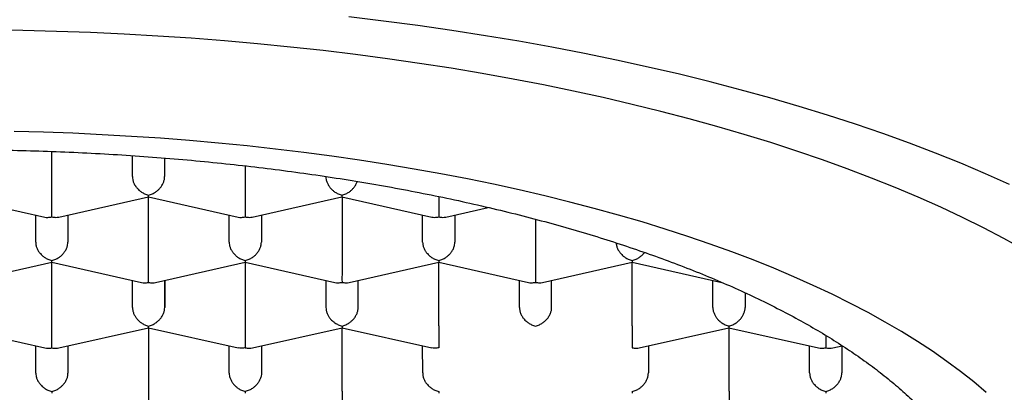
# Model space of a CAD drawing. Header units: millimetres. Extents: x 8 to 572, y 12 to 522.
# Tile 32 of 42: x 304.09 to 311.72, y 450.17 to 453.06. Entities that reach past the tile are written whole.
import ezdxf

# ---------------------------------------------------------------- set-up
doc = ezdxf.new("R2010")
doc.units = ezdxf.units.MM

msp = doc.modelspace()

# ---------------------------------------------------------------- linework, layer by layer
at = {"color": 7, "linetype": 'Continuous', "lineweight": 30}
for p, q in [((304.339, 451.7001), (304.339, 452.0365)), ((304.9639, 451.8411), (304.9639, 452.0038)), ((305.2139, 451.9853), (305.2139, 451.8411)), ((305.2139, 451.9853), (305.2139, 451.8411)), ((305.839, 451.9243), (305.839, 451.7002)), ((303.5892, 451.6846), (304.2843, 451.5279)), ((304.3938, 451.5279), (305.0892, 451.6848)), ((305.0892, 451.6847), (305.7843, 451.528)), ((305.0892, 451.1925), (305.0892, 451.6847)), ((305.8938, 451.528), (306.5887, 451.6848)), ((306.5887, 451.6849), (307.2843, 451.5281)), ((306.5892, 451.6848), (306.5892, 451.1926)), ((304.2142, 451.3335), (304.2141, 451.5437)), ((304.4641, 451.5437), (304.4642, 451.3335)), ((304.4642, 451.5438), (304.4642, 451.3335)), ((305.7142, 451.3336), (305.7141, 451.5438)), ((305.9641, 451.5438), (305.9642, 451.3336)), ((305.9642, 451.5439), (305.9642, 451.3336)), ((307.2142, 451.3337), (307.2141, 451.5439)), ((307.3938, 451.5281), (307.7233, 451.6024)), ((307.4641, 451.5439), (307.4642, 451.3337)), ((307.4642, 451.544), (307.4642, 451.3337)), ((308.0892, 451.5109), (308.0892, 451.1927)), ((303.644, 451.0202), (304.3394, 451.1772)), ((304.3394, 451.1771), (305.0345, 451.0203)), ((304.3395, 450.6849), (304.3395, 451.1771)), ((305.144, 451.0204), (305.839, 451.1772)), ((305.8389, 451.1773), (306.5345, 451.0204)), ((305.8395, 451.1772), (305.8395, 450.685)), ((306.644, 451.0205), (307.339, 451.1773)), ((307.3389, 451.1774), (308.0345, 451.0205)), ((307.3395, 450.6851), (307.3395, 451.1773)), ((308.144, 451.0206), (308.839, 451.1774)), ((308.8389, 451.1775), (309.5345, 451.0206)), ((308.8395, 450.6852), (308.8395, 451.1774)), ((304.9644, 450.8259), (304.9643, 451.0362)), ((305.2143, 451.0362), (305.2144, 450.826)), ((305.2144, 450.826), (305.2144, 451.0362)), ((306.4643, 451.0363), (306.4644, 450.826)), ((306.7144, 450.8261), (306.7143, 451.0363)), ((306.7144, 450.8261), (306.7144, 451.0363)), ((307.9644, 450.8261), (307.9643, 451.0364)), ((308.2144, 450.8262), (308.2143, 451.0364)), ((308.2144, 450.8262), (308.2144, 451.0364)), ((309.4644, 450.8262), (309.4643, 451.0365)), ((309.7143, 450.9406), (309.7144, 450.8263)), ((309.7144, 450.9406), (309.7144, 450.8263)), ((303.5896, 450.6695), (304.2847, 450.5127)), ((304.3943, 450.5127), (305.0897, 450.6697)), ((305.0896, 450.6696), (305.7843, 450.5129)), ((305.0897, 450.6695), (305.0897, 450.1774)), ((305.8943, 450.5128), (306.5892, 450.6697)), ((306.5892, 450.6698), (307.2843, 450.513)), ((306.5897, 450.1775), (306.5897, 450.6697)), ((308.8943, 450.513), (309.5892, 450.6699)), ((309.5892, 450.67), (310.2847, 450.5131)), ((309.5897, 450.1777), (309.5897, 450.6699)), ((304.2146, 450.3183), (304.2145, 450.5285)), ((304.4645, 450.5286), (304.4646, 450.3183)), ((304.4646, 450.5286), (304.4646, 450.3183)), ((305.7146, 450.3184), (305.7145, 450.5286)), ((305.9645, 450.5287), (305.9646, 450.3184)), ((305.9646, 450.5287), (305.9646, 450.3184)), ((307.2146, 450.3185), (307.2145, 450.5288)), ((308.9645, 450.5289), (308.9646, 450.3186)), ((308.9646, 450.5289), (308.9646, 450.3186)), ((310.2146, 450.3187), (310.2145, 450.529)), ((310.3945, 450.5132), (310.4676, 450.5297)), ((310.4645, 450.529), (310.4646, 450.3187)), ((310.4646, 450.529), (310.4646, 450.3187))]:
    msp.add_line(p, q, dxfattribs=at)
at = {"color": 7, "linetype": 'Continuous', "lineweight": 30, "flags": 128}
for points in [[(311.7632, 451.7814), (311.5776, 451.864), (311.3865, 451.9448), (311.1901, 452.0235), (310.9885, 452.1002), (310.7818, 452.1749), (310.5702, 452.2474), (310.3537, 452.3177), (310.1327, 452.3857), (309.9072, 452.4515), (309.6773, 452.5149), (309.4433, 452.576), (309.2053, 452.6347), (308.9634, 452.6909), (308.7178, 452.7446), (308.4687, 452.7958), (308.2163, 452.8444), (307.9607, 452.8904), (307.7021, 452.9338), (307.4407, 452.9745), (307.1767, 453.0126), (306.9102, 453.0479), (306.6414, 453.0805)], [(311.8715, 451.2777), (311.7196, 451.3616), (311.5621, 451.444), (311.3992, 451.5247), (311.231, 451.6037), (311.0574, 451.681), (310.8788, 451.7565), (310.6952, 451.8301), (310.5067, 451.9018), (310.3135, 451.9716), (310.1156, 452.0393), (309.9133, 452.1051), (309.7067, 452.1687), (309.4958, 452.2302), (309.2809, 452.2895), (309.0622, 452.3466), (308.8396, 452.4014), (308.6135, 452.454), (308.3839, 452.5042), (308.1511, 452.5521), (307.9151, 452.5975), (307.6761, 452.6405), (307.4344, 452.6811), (307.19, 452.7192), (306.9431, 452.7547), (306.694, 452.7878), (306.4427, 452.8182), (306.1894, 452.8461), (305.9344, 452.8714), (305.6778, 452.8941), (305.4198, 452.9141), (305.1604, 452.9315), (304.9001, 452.9462), (304.6388, 452.9583), (304.3768, 452.9677), (304.1142, 452.9744), (303.8513, 452.9784)], [(311.5829, 450.1679), (311.487, 450.2492), (311.3856, 450.3294), (311.2789, 450.4086), (311.167, 450.4867), (311.0498, 450.5636), (310.9275, 450.6393), (310.8003, 450.7137), (310.668, 450.7868), (310.5309, 450.8585), (310.3891, 450.9288), (310.2426, 450.9976), (310.0915, 451.0649), (309.936, 451.1306), (309.7761, 451.1947), (309.612, 451.2571), (309.4438, 451.3179), (309.2715, 451.3769), (309.0954, 451.4341), (308.9155, 451.4895), (308.7319, 451.543), (308.5448, 451.5947), (308.3543, 451.6444), (308.1606, 451.6922), (307.9637, 451.7379), (307.7638, 451.7816), (307.5611, 451.8233), (307.3556, 451.8629), (307.1476, 451.9003), (306.9371, 451.9356), (306.7243, 451.9688), (306.5094, 451.9997), (306.2925, 452.0285), (306.0737, 452.055), (305.8532, 452.0793), (305.6312, 452.1013), (305.4077, 452.1211), (305.1831, 452.1385), (304.9573, 452.1536), (304.7306, 452.1665), (304.5031, 452.177), (304.275, 452.1852), (304.0464, 452.191)]]:
    msp.add_lwpolyline(points, dxfattribs=at)
at = {"color": 7, "linetype": 'Continuous', "lineweight": 30}
for major_axis, ratio, start_param, end_param in [((0, 0.1281), 0.000177, 1.717844, 2.685863), ((0.1061, -0.0848), 0.779881, 5.269697, 5.725466)]:
    msp.add_ellipse((310.3395, 450.6289), major_axis=major_axis, ratio=ratio, start_param=start_param, end_param=end_param, dxfattribs=at)
for points, knots in [([(295.565, 448.9143), (295.5658, 448.9481), (295.5674, 449.0158), (295.5805, 449.1173), (295.6013, 449.2185), (295.6307, 449.3194), (295.6684, 449.4199), (295.7144, 449.5198), (295.7687, 449.6191), (295.8312, 449.7178), (295.9018, 449.8155), (295.9811, 449.9132), (296.0695, 450.0106), (296.167, 450.1078), (296.2727, 450.2037), (296.3865, 450.2981), (296.5082, 450.391), (296.6378, 450.4822), (296.775, 450.5716), (296.9198, 450.6593), (297.0719, 450.745), (297.2327, 450.8295), (297.4024, 450.9126), (297.581, 450.9942), (297.7666, 451.0733), (297.959, 451.15), (298.1561, 451.2232), (298.3574, 451.2932), (298.5627, 451.3598), (298.7736, 451.4238), (298.9897, 451.485), (299.213, 451.5439), (299.4435, 451.6003), (299.6811, 451.6542), (299.9233, 451.7048), (300.1698, 451.7522), (300.4178, 451.7958), (300.667, 451.8358), (300.9172, 451.8721), (301.1704, 451.9052), (301.4262, 451.9349), (301.6868, 451.9616), (301.9521, 451.985), (302.2219, 452.0051), (302.4934, 452.0216), (302.7661, 452.0344), (303.0371, 452.0435), (303.3062, 452.0489), (303.573, 452.0509), (303.84, 452.0494), (304.1066, 452.0444), (304.3751, 452.0359), (304.6453, 452.0237), (304.917, 452.0078), (305.1871, 451.9882), (305.4554, 451.9651), (305.7188, 451.9387), (305.9773, 451.9091), (306.2308, 451.8764), (306.4814, 451.8405), (306.7288, 451.8013), (306.975, 451.7586), (307.2196, 451.7121), (307.4624, 451.662), (307.7008, 451.6086), (307.9343, 451.5521), (308.1605, 451.493), (308.3793, 451.4316), (308.5908, 451.368), (308.7968, 451.3016), (308.9971, 451.2327), (309.1932, 451.1605), (309.3847, 451.085), (309.5713, 451.0062), (309.751, 450.925), (309.9235, 450.8414), (310.0869, 450.7565), (310.2413, 450.6702), (310.387, 450.5828), (310.5252, 450.4936), (310.6558, 450.4026), (310.7797, 450.3091), (310.8964, 450.2131), (311.0058, 450.1147), (311.1066, 450.0148), (311.1986, 449.9137), (311.2829, 449.8098), (311.359, 449.7032), (311.4263, 449.5939), (311.4835, 449.4838), (311.531, 449.3721), (311.5683, 449.2591), (311.595, 449.1448), (311.6118, 449.0302), (311.614, 448.9536), (311.615, 448.9154)], [0, 0, 0, 0, 0.010304, 0.020615, 0.030929, 0.041241, 0.051545, 0.061848, 0.07216, 0.082474, 0.092786, 0.103089, 0.113676, 0.124271, 0.134869, 0.145465, 0.156051, 0.16663, 0.177218, 0.187809, 0.198397, 0.208976, 0.219862, 0.230758, 0.241657, 0.252553, 0.263439, 0.274018, 0.284606, 0.295197, 0.305785, 0.316364, 0.32725, 0.338146, 0.349045, 0.359941, 0.370827, 0.381406, 0.391994, 0.402585, 0.413172, 0.423752, 0.434638, 0.445534, 0.456433, 0.467328, 0.478215, 0.488794, 0.499382, 0.509973, 0.52056, 0.531139, 0.542026, 0.552922, 0.563821, 0.574716, 0.585603, 0.596182, 0.60677, 0.61736, 0.627948, 0.638527, 0.649414, 0.660309, 0.671208, 0.682104, 0.692991, 0.70357, 0.714157, 0.724748, 0.735336, 0.745915, 0.756802, 0.767697, 0.778596, 0.789492, 0.800378, 0.810958, 0.821545, 0.832136, 0.842724, 0.853303, 0.864189, 0.875085, 0.885984, 0.89688, 0.907766, 0.91917, 0.930581, 0.941993, 0.953397, 0.965044, 0.976698, 0.988353, 1, 1, 1, 1]), ([(304.9639, 451.8411), (304.9644, 451.8338), (304.9653, 451.8188), (304.9724, 451.7956), (304.9813, 451.7779), (304.9893, 451.7658), (304.9947, 451.7585), (305.0029, 451.7485), (305.0156, 451.7356), (305.035, 451.7204), (305.06, 451.7061), (305.0788, 451.7007), (305.089, 451.6978)], [0, 0, 0, 0, 0.1112981, 0.2271171, 0.3486611, 0.390702, 0.4335313, 0.4771817, 0.573703, 0.6929329, 0.8350093, 1, 1, 1, 1]), ([(305.089, 451.6978), (305.0991, 451.7007), (305.1179, 451.7061), (305.1396, 451.7185), (305.154, 451.729), (305.163, 451.7367), (305.1707, 451.7441), (305.1813, 451.7557), (305.1939, 451.7725), (305.2054, 451.7956), (305.2126, 451.8188), (305.2135, 451.8338), (305.2139, 451.8411)], [0, 0, 0, 0, 0.16497, 0.307043, 0.369569, 0.426389, 0.477525, 0.523007, 0.65131, 0.772854, 0.888682, 1, 1, 1, 1]), ([(306.4639, 451.8412), (306.4644, 451.8339), (306.4653, 451.8189), (306.4724, 451.7957), (306.4813, 451.778), (306.4893, 451.7659), (306.4947, 451.7586), (306.5029, 451.7487), (306.5156, 451.7357), (306.535, 451.7205), (306.56, 451.7062), (306.5788, 451.7008), (306.589, 451.6979)], [0, 0, 0, 0, 0.111298, 0.227117, 0.348661, 0.390702, 0.433531, 0.477182, 0.573703, 0.692933, 0.835009, 1, 1, 1, 1]), ([(306.589, 451.6979), (306.5991, 451.7008), (306.6179, 451.7062), (306.6396, 451.7186), (306.654, 451.7292), (306.663, 451.7368), (306.6706, 451.7442), (306.6813, 451.7558), (306.6936, 451.7727), (306.7036, 451.7908), (306.7065, 451.8015), (306.7073, 451.8041)], [0, 0, 0, 0, 0.203042, 0.3779027, 0.4548584, 0.5247913, 0.5877281, 0.6437063, 0.8016191, 0.9512131, 1, 1, 1, 1]), ([(304.339, 451.5286), (304.3391, 451.5338), (304.3392, 451.5435), (304.3393, 451.5608), (304.3392, 451.5745), (304.3391, 451.5842), (304.339, 451.5933), (304.339, 451.6073), (304.3391, 451.627), (304.3391, 451.6526), (304.339, 451.6775), (304.339, 451.6926), (304.339, 451.7001)], [0, 0, 0, 0, 0.1649701, 0.3070432, 0.3695691, 0.4263891, 0.4775248, 0.5230066, 0.6513096, 0.7728537, 0.8886823, 1, 1, 1, 1]), ([(305.0892, 451.6848), (305.0892, 451.6848), (305.0893, 451.684), (305.0891, 451.687), (305.089, 451.6941), (305.089, 451.6978)], [0, 0, 0, 0, 0.004211, 0.464951, 1, 1, 1, 1]), ([(305.839, 451.7002), (305.839, 451.6927), (305.839, 451.6776), (305.8389, 451.6527), (305.839, 451.6331), (305.839, 451.6191), (305.839, 451.6106), (305.839, 451.5988), (305.8389, 451.583), (305.8387, 451.5635), (305.8389, 451.5436), (305.839, 451.5339), (305.839, 451.5287)], [0, 0, 0, 0, 0.111298, 0.227117, 0.348661, 0.390702, 0.433531, 0.477182, 0.573703, 0.692933, 0.835009, 1, 1, 1, 1]), ([(306.589, 451.6979), (306.5889, 451.6941), (306.5888, 451.687), (306.5887, 451.6845), (306.5887, 451.6849), (306.5887, 451.6849)], [0, 0, 0, 0, 0.536916, 0.99931, 1, 1, 1, 1]), ([(307.339, 451.6868), (307.339, 451.6838), (307.339, 451.673), (307.3389, 451.6528), (307.339, 451.6332), (307.339, 451.6192), (307.339, 451.6107), (307.339, 451.5989), (307.3389, 451.5831), (307.3387, 451.5636), (307.3389, 451.5437), (307.339, 451.534), (307.339, 451.5288)], [0, 0, 0, 0, 0.047962, 0.1720351, 0.3022414, 0.3472785, 0.3931602, 0.4399214, 0.5433214, 0.6710485, 0.8232505, 1, 1, 1, 1]), ([(304.2843, 451.5279), (304.2843, 451.5279), (304.292, 451.5253), (304.3104, 451.5242), (304.329, 451.5271), (304.339, 451.5286)], [0, 0, 0, 0, 0.00057, 0.462995, 1, 1, 1, 1]), ([(304.339, 451.5286), (304.3491, 451.527), (304.3678, 451.5241), (304.3859, 451.5257), (304.3938, 451.5279), (304.3938, 451.5279)], [0, 0, 0, 0, 0.536824, 0.999139, 1, 1, 1, 1]), ([(305.7843, 451.528), (305.7843, 451.528), (305.792, 451.5254), (305.8104, 451.5243), (305.829, 451.5272), (305.839, 451.5287)], [0, 0, 0, 0, 0.00057, 0.462995, 1, 1, 1, 1]), ([(305.839, 451.5287), (305.8491, 451.5271), (305.8678, 451.5242), (305.8859, 451.5258), (305.8938, 451.528), (305.8938, 451.528)], [0, 0, 0, 0, 0.536824, 0.999139, 1, 1, 1, 1]), ([(307.2843, 451.5281), (307.2843, 451.5281), (307.292, 451.5255), (307.3104, 451.5244), (307.329, 451.5273), (307.339, 451.5288)], [0, 0, 0, 0, 0.00057, 0.462995, 1, 1, 1, 1]), ([(307.339, 451.5288), (307.3491, 451.5272), (307.3678, 451.5243), (307.3859, 451.5259), (307.3938, 451.5281), (307.3938, 451.5281)], [0, 0, 0, 0, 0.536824, 0.999139, 1, 1, 1, 1]), ([(304.2142, 451.3335), (304.2146, 451.3261), (304.2155, 451.3112), (304.2227, 451.2879), (304.2315, 451.2703), (304.2395, 451.2581), (304.2449, 451.2508), (304.2531, 451.2409), (304.2658, 451.2279), (304.2852, 451.2128), (304.3102, 451.1985), (304.3291, 451.1931), (304.3392, 451.1902)], [0, 0, 0, 0, 0.111298, 0.227117, 0.348661, 0.390702, 0.433531, 0.477182, 0.573703, 0.692933, 0.835009, 1, 1, 1, 1]), ([(304.3392, 451.1902), (304.3493, 451.1931), (304.3681, 451.1985), (304.3898, 451.2109), (304.4042, 451.2214), (304.4132, 451.229), (304.4209, 451.2365), (304.4316, 451.2481), (304.4441, 451.2649), (304.4557, 451.2879), (304.4629, 451.3112), (304.4637, 451.3261), (304.4642, 451.3335)], [0, 0, 0, 0, 0.16497, 0.307043, 0.369569, 0.426389, 0.477525, 0.523007, 0.65131, 0.772854, 0.888682, 1, 1, 1, 1]), ([(305.7142, 451.3336), (305.7146, 451.3262), (305.7155, 451.3113), (305.7227, 451.288), (305.7315, 451.2704), (305.7395, 451.2582), (305.7449, 451.2509), (305.7531, 451.241), (305.7658, 451.228), (305.7852, 451.2129), (305.8102, 451.1986), (305.8291, 451.1932), (305.8392, 451.1903)], [0, 0, 0, 0, 0.1112981, 0.2271171, 0.3486611, 0.390702, 0.4335313, 0.4771817, 0.573703, 0.6929329, 0.8350093, 1, 1, 1, 1]), ([(305.8392, 451.1903), (305.8493, 451.1932), (305.8681, 451.1986), (305.8898, 451.211), (305.9042, 451.2215), (305.9132, 451.2291), (305.9209, 451.2366), (305.9316, 451.2482), (305.9441, 451.265), (305.9557, 451.288), (305.9629, 451.3113), (305.9637, 451.3262), (305.9642, 451.3336)], [0, 0, 0, 0, 0.16497, 0.307043, 0.369569, 0.426389, 0.477525, 0.523007, 0.65131, 0.772854, 0.888682, 1, 1, 1, 1]), ([(307.2142, 451.3337), (307.2146, 451.3263), (307.2155, 451.3114), (307.2227, 451.2881), (307.2315, 451.2705), (307.2395, 451.2583), (307.2449, 451.251), (307.2531, 451.2411), (307.2658, 451.2281), (307.2852, 451.213), (307.3102, 451.1987), (307.3291, 451.1933), (307.3392, 451.1904)], [0, 0, 0, 0, 0.1112981, 0.2271171, 0.3486611, 0.390702, 0.4335313, 0.4771817, 0.573703, 0.6929329, 0.8350093, 1, 1, 1, 1]), ([(307.3392, 451.1904), (307.3493, 451.1933), (307.3681, 451.1987), (307.3898, 451.2111), (307.4042, 451.2216), (307.4132, 451.2293), (307.4209, 451.2367), (307.4316, 451.2483), (307.4441, 451.2651), (307.4557, 451.2881), (307.4629, 451.3114), (307.4637, 451.3263), (307.4642, 451.3337)], [0, 0, 0, 0, 0.16497, 0.307043, 0.369569, 0.426389, 0.477525, 0.523007, 0.65131, 0.772854, 0.888682, 1, 1, 1, 1]), ([(308.7148, 451.3273), (308.7152, 451.3221), (308.716, 451.3093), (308.7227, 451.2882), (308.7315, 451.2706), (308.7395, 451.2584), (308.7449, 451.2512), (308.7531, 451.2412), (308.7658, 451.2282), (308.7852, 451.2131), (308.8102, 451.1988), (308.8291, 451.1934), (308.8392, 451.1905)], [0, 0, 0, 0, 0.081338, 0.201062, 0.326703, 0.370161, 0.414435, 0.459556, 0.559332, 0.682581, 0.829447, 1, 1, 1, 1]), ([(308.8392, 451.1905), (308.8493, 451.1934), (308.8681, 451.1988), (308.8898, 451.2112), (308.9042, 451.2217), (308.9132, 451.2293), (308.9208, 451.2368), (308.9282, 451.2445), (308.9322, 451.2503), (308.9344, 451.2535)], [0, 0, 0, 0, 0.285522, 0.531414, 0.63963, 0.73797, 0.826472, 0.905188, 1, 1, 1, 1]), ([(304.3394, 451.1772), (304.3394, 451.1772), (304.3395, 451.1764), (304.3393, 451.1794), (304.3392, 451.1864), (304.3392, 451.1902)], [0, 0, 0, 0, 0.004211, 0.464951, 1, 1, 1, 1]), ([(305.0893, 451.0211), (305.0893, 451.0263), (305.0894, 451.0359), (305.0895, 451.0532), (305.0895, 451.067), (305.0894, 451.0766), (305.0893, 451.0858), (305.0892, 451.0997), (305.0893, 451.1194), (305.0893, 451.1451), (305.0893, 451.1699), (305.0892, 451.1851), (305.0892, 451.1925)], [0, 0, 0, 0, 0.16497, 0.307043, 0.369569, 0.426389, 0.477525, 0.523007, 0.65131, 0.772854, 0.888682, 1, 1, 1, 1]), ([(305.8392, 451.1903), (305.8391, 451.1865), (305.8391, 451.1793), (305.8389, 451.1769), (305.8389, 451.1773), (305.8389, 451.1773)], [0, 0, 0, 0, 0.536916, 0.99931, 1, 1, 1, 1]), ([(306.5892, 451.1926), (306.5892, 451.1852), (306.5892, 451.17), (306.5891, 451.1452), (306.5892, 451.1256), (306.5892, 451.1116), (306.5892, 451.1031), (306.5893, 451.0913), (306.5891, 451.0755), (306.5889, 451.056), (306.5891, 451.036), (306.5892, 451.0264), (306.5893, 451.0212)], [0, 0, 0, 0, 0.1112981, 0.2271171, 0.3486611, 0.390702, 0.4335313, 0.4771817, 0.573703, 0.6929329, 0.8350093, 1, 1, 1, 1]), ([(307.3392, 451.1904), (307.3391, 451.1866), (307.3391, 451.1794), (307.3389, 451.177), (307.3389, 451.1774), (307.3389, 451.1774)], [0, 0, 0, 0, 0.536916, 0.99931, 1, 1, 1, 1]), ([(308.0892, 451.1927), (308.0892, 451.1853), (308.0892, 451.1701), (308.0891, 451.1453), (308.0892, 451.1257), (308.0892, 451.1117), (308.0892, 451.1032), (308.0893, 451.0914), (308.0891, 451.0756), (308.0889, 451.0561), (308.0891, 451.0361), (308.0892, 451.0265), (308.0893, 451.0213)], [0, 0, 0, 0, 0.111298, 0.227117, 0.348661, 0.390702, 0.433531, 0.477182, 0.573703, 0.692933, 0.835009, 1, 1, 1, 1]), ([(308.8392, 451.1905), (308.8391, 451.1867), (308.8391, 451.1795), (308.8389, 451.1771), (308.8389, 451.1775), (308.8389, 451.1775)], [0, 0, 0, 0, 0.536916, 0.99931, 1, 1, 1, 1]), ([(305.0345, 451.0203), (305.0345, 451.0203), (305.0422, 451.0178), (305.0606, 451.0167), (305.0792, 451.0195), (305.0893, 451.0211)], [0, 0, 0, 0, 0.00057, 0.462995, 1, 1, 1, 1]), ([(305.0893, 451.0211), (305.0993, 451.0195), (305.118, 451.0165), (305.1362, 451.0181), (305.144, 451.0203), (305.144, 451.0204)], [0, 0, 0, 0, 0.536824, 0.999139, 1, 1, 1, 1]), ([(306.5345, 451.0204), (306.5345, 451.0204), (306.5422, 451.0179), (306.5606, 451.0168), (306.5792, 451.0197), (306.5893, 451.0212)], [0, 0, 0, 0, 0.00057, 0.462995, 1, 1, 1, 1]), ([(306.5893, 451.0212), (306.5993, 451.0196), (306.618, 451.0166), (306.6362, 451.0182), (306.644, 451.0205), (306.644, 451.0205)], [0, 0, 0, 0, 0.536824, 0.999139, 1, 1, 1, 1]), ([(308.0345, 451.0205), (308.0345, 451.0205), (308.0422, 451.018), (308.0606, 451.0169), (308.0792, 451.0198), (308.0893, 451.0213)], [0, 0, 0, 0, 0.00057, 0.462995, 1, 1, 1, 1]), ([(308.0893, 451.0213), (308.0993, 451.0197), (308.118, 451.0167), (308.1362, 451.0184), (308.144, 451.0206), (308.144, 451.0206)], [0, 0, 0, 0, 0.536824, 0.999139, 1, 1, 1, 1]), ([(304.9644, 450.8259), (304.9648, 450.8186), (304.9657, 450.8036), (304.9729, 450.7804), (304.9818, 450.7628), (304.9897, 450.7506), (304.9951, 450.7433), (305.0033, 450.7334), (305.016, 450.7204), (305.0354, 450.7052), (305.0605, 450.691), (305.0793, 450.6856), (305.0894, 450.6827)], [0, 0, 0, 0, 0.111298, 0.227117, 0.348661, 0.390702, 0.433531, 0.477182, 0.573703, 0.692933, 0.835009, 1, 1, 1, 1]), ([(305.0894, 450.6827), (305.0995, 450.6856), (305.1183, 450.691), (305.1401, 450.7034), (305.1545, 450.7139), (305.1634, 450.7215), (305.1711, 450.7289), (305.1818, 450.7405), (305.1943, 450.7574), (305.2059, 450.7804), (305.2131, 450.8036), (305.214, 450.8186), (305.2144, 450.826)], [0, 0, 0, 0, 0.1649701, 0.3070432, 0.3695691, 0.4263891, 0.4775248, 0.5230066, 0.6513096, 0.7728537, 0.8886823, 1, 1, 1, 1]), ([(306.4644, 450.826), (306.4648, 450.8187), (306.4657, 450.8037), (306.4729, 450.7805), (306.4818, 450.7629), (306.4897, 450.7507), (306.4951, 450.7434), (306.5033, 450.7335), (306.516, 450.7205), (306.5354, 450.7053), (306.5605, 450.6911), (306.5793, 450.6857), (306.5894, 450.6828)], [0, 0, 0, 0, 0.111298, 0.227117, 0.348661, 0.390702, 0.433531, 0.477182, 0.573703, 0.692933, 0.835009, 1, 1, 1, 1]), ([(306.5894, 450.6828), (306.5995, 450.6857), (306.6183, 450.6911), (306.6401, 450.7035), (306.6545, 450.714), (306.6634, 450.7216), (306.6711, 450.7291), (306.6818, 450.7406), (306.6943, 450.7575), (306.7059, 450.7805), (306.7131, 450.8037), (306.714, 450.8187), (306.7144, 450.8261)], [0, 0, 0, 0, 0.16497, 0.307043, 0.369569, 0.426389, 0.477525, 0.523007, 0.65131, 0.772854, 0.888682, 1, 1, 1, 1]), ([(307.9644, 450.8261), (307.9648, 450.8188), (307.9657, 450.8038), (307.9729, 450.7806), (307.9818, 450.763), (307.9897, 450.7508), (307.9951, 450.7435), (308.0033, 450.7336), (308.016, 450.7206), (308.0354, 450.7055), (308.0605, 450.6912), (308.0793, 450.6858), (308.0894, 450.6829)], [0, 0, 0, 0, 0.111298, 0.227117, 0.348661, 0.390702, 0.433531, 0.477182, 0.573703, 0.692933, 0.835009, 1, 1, 1, 1]), ([(308.0894, 450.6829), (308.0995, 450.6858), (308.1183, 450.6912), (308.1401, 450.7036), (308.1545, 450.7141), (308.1634, 450.7217), (308.1711, 450.7292), (308.1818, 450.7407), (308.1943, 450.7576), (308.2059, 450.7806), (308.2131, 450.8038), (308.214, 450.8188), (308.2144, 450.8262)], [0, 0, 0, 0, 0.16497, 0.307043, 0.369569, 0.426389, 0.477525, 0.523007, 0.65131, 0.772854, 0.888682, 1, 1, 1, 1]), ([(309.4644, 450.8262), (309.4648, 450.8189), (309.4657, 450.8039), (309.4729, 450.7807), (309.4818, 450.7631), (309.4897, 450.7509), (309.4951, 450.7436), (309.5033, 450.7337), (309.516, 450.7207), (309.5354, 450.7056), (309.5605, 450.6913), (309.5793, 450.6859), (309.5894, 450.683)], [0, 0, 0, 0, 0.111298, 0.227117, 0.348661, 0.390702, 0.433531, 0.477182, 0.573703, 0.692933, 0.835009, 1, 1, 1, 1]), ([(309.5894, 450.683), (309.5995, 450.6859), (309.6183, 450.6913), (309.6401, 450.7037), (309.6545, 450.7142), (309.6634, 450.7218), (309.6711, 450.7293), (309.6818, 450.7408), (309.6943, 450.7577), (309.7059, 450.7807), (309.7131, 450.8039), (309.714, 450.8189), (309.7144, 450.8263)], [0, 0, 0, 0, 0.164971, 0.307045, 0.36957, 0.42639, 0.477525, 0.523007, 0.65131, 0.772854, 0.888683, 1, 1, 1, 1]), ([(304.3395, 450.5134), (304.3395, 450.5186), (304.3396, 450.5283), (304.3398, 450.5456), (304.3397, 450.5594), (304.3396, 450.569), (304.3395, 450.5781), (304.3394, 450.5921), (304.3395, 450.6118), (304.3395, 450.6375), (304.3395, 450.6623), (304.3395, 450.6775), (304.3395, 450.6849)], [0, 0, 0, 0, 0.16497, 0.307043, 0.369569, 0.426389, 0.477525, 0.523007, 0.65131, 0.772854, 0.888682, 1, 1, 1, 1]), ([(305.0897, 450.6697), (305.0897, 450.6697), (305.0897, 450.6689), (305.0895, 450.6719), (305.0895, 450.6789), (305.0894, 450.6827)], [0, 0, 0, 0, 0.004211, 0.464951, 1, 1, 1, 1]), ([(305.8395, 450.685), (305.8394, 450.6776), (305.8394, 450.6624), (305.8394, 450.6376), (305.8394, 450.618), (305.8394, 450.604), (305.8395, 450.5955), (305.8395, 450.5837), (305.8393, 450.5679), (305.8392, 450.5484), (305.8393, 450.5284), (305.8394, 450.5187), (305.8395, 450.5135)], [0, 0, 0, 0, 0.111298, 0.227117, 0.348661, 0.390702, 0.433531, 0.477182, 0.573703, 0.692933, 0.835009, 1, 1, 1, 1]), ([(306.5894, 450.6828), (306.5894, 450.679), (306.5893, 450.6718), (306.5891, 450.6693), (306.5892, 450.6698), (306.5892, 450.6698)], [0, 0, 0, 0, 0.536916, 0.99931, 1, 1, 1, 1]), ([(307.3395, 450.6851), (307.3394, 450.6777), (307.3394, 450.6625), (307.3394, 450.6377), (307.3394, 450.6181), (307.3394, 450.6041), (307.3395, 450.5956), (307.3395, 450.5838), (307.3393, 450.568), (307.3392, 450.5485), (307.3393, 450.5285), (307.3394, 450.5188), (307.3395, 450.5136)], [0, 0, 0, 0, 0.111299, 0.227118, 0.348662, 0.390702, 0.433532, 0.477182, 0.573704, 0.692934, 0.83501, 1, 1, 1, 1]), ([(308.8395, 450.6852), (308.8394, 450.6778), (308.8394, 450.6626), (308.8394, 450.6378), (308.8394, 450.6182), (308.8394, 450.6042), (308.8395, 450.5957), (308.8395, 450.5839), (308.8393, 450.5681), (308.8392, 450.5486), (308.8393, 450.5286), (308.8394, 450.5189), (308.8395, 450.5138)], [0, 0, 0, 0, 0.111298, 0.227117, 0.348661, 0.390702, 0.433531, 0.477182, 0.573703, 0.692933, 0.835009, 1, 1, 1, 1]), ([(309.5894, 450.683), (309.5894, 450.6792), (309.5893, 450.672), (309.5891, 450.6696), (309.5892, 450.67), (309.5892, 450.67)], [0, 0, 0, 0, 0.536916, 0.99931, 1, 1, 1, 1]), ([(304.2847, 450.5127), (304.2847, 450.5127), (304.2925, 450.5101), (304.3108, 450.5091), (304.3295, 450.5119), (304.3395, 450.5134)], [0, 0, 0, 0, 0.00057, 0.462995, 1, 1, 1, 1]), ([(304.3395, 450.5134), (304.3495, 450.5119), (304.3682, 450.5089), (304.3864, 450.5105), (304.3942, 450.5127), (304.3943, 450.5127)], [0, 0, 0, 0, 0.536824, 0.999139, 1, 1, 1, 1]), ([(305.8395, 450.5135), (305.8294, 450.512), (305.8106, 450.5091), (305.7923, 450.5108), (305.7844, 450.513), (305.7843, 450.513)], [0, 0, 0, 0, 0.534898, 0.995554, 1, 1, 1, 1]), ([(305.8395, 450.5135), (305.8495, 450.512), (305.8682, 450.509), (305.8864, 450.5106), (305.8942, 450.5128), (305.8943, 450.5128)], [0, 0, 0, 0, 0.536824, 0.999139, 1, 1, 1, 1]), ([(307.3395, 450.5136), (307.3294, 450.5121), (307.3106, 450.5092), (307.2923, 450.5109), (307.2844, 450.5131), (307.2843, 450.5131)], [0, 0, 0, 0, 0.534899, 0.995556, 1, 1, 1, 1]), ([(308.8395, 450.5138), (308.8495, 450.5122), (308.8682, 450.5092), (308.8864, 450.5108), (308.8942, 450.513), (308.8943, 450.513)], [0, 0, 0, 0, 0.536824, 0.999139, 1, 1, 1, 1]), ([(310.2847, 450.5131), (310.2847, 450.5131), (310.2925, 450.5106), (310.3108, 450.5095), (310.3295, 450.5123), (310.3395, 450.5139)], [0, 0, 0, 0, 0.00057, 0.462995, 1, 1, 1, 1]), ([(304.2146, 450.3183), (304.2151, 450.311), (304.2159, 450.296), (304.2231, 450.2728), (304.232, 450.2552), (304.24, 450.243), (304.2453, 450.2357), (304.2536, 450.2258), (304.2663, 450.2128), (304.2856, 450.1976), (304.3107, 450.1834), (304.3295, 450.178), (304.3396, 450.1751)], [0, 0, 0, 0, 0.1112981, 0.2271171, 0.3486611, 0.390702, 0.4335313, 0.4771817, 0.573703, 0.6929329, 0.8350093, 1, 1, 1, 1]), ([(304.3396, 450.1751), (304.3497, 450.178), (304.3686, 450.1834), (304.3903, 450.1957), (304.4047, 450.2063), (304.4137, 450.2139), (304.4213, 450.2213), (304.432, 450.2329), (304.4445, 450.2498), (304.4561, 450.2728), (304.4633, 450.296), (304.4642, 450.311), (304.4646, 450.3183)], [0, 0, 0, 0, 0.16497, 0.307043, 0.369569, 0.426389, 0.477525, 0.523007, 0.65131, 0.772854, 0.888682, 1, 1, 1, 1]), ([(305.7146, 450.3184), (305.7151, 450.3111), (305.7159, 450.2961), (305.7231, 450.2729), (305.732, 450.2553), (305.74, 450.2431), (305.7453, 450.2358), (305.7536, 450.2259), (305.7663, 450.2129), (305.7856, 450.1977), (305.8107, 450.1835), (305.8295, 450.1781), (305.8396, 450.1752)], [0, 0, 0, 0, 0.111298, 0.227117, 0.348661, 0.390702, 0.433531, 0.477182, 0.573703, 0.692933, 0.835009, 1, 1, 1, 1]), ([(305.9646, 450.3184), (305.9642, 450.3111), (305.9633, 450.2961), (305.956, 450.273), (305.9472, 450.2553), (305.9393, 450.2431), (305.9339, 450.2358), (305.9257, 450.2259), (305.9128, 450.213), (305.8933, 450.1979), (305.8684, 450.1836), (305.8497, 450.1781), (305.8396, 450.1752)], [0, 0, 0, 0, 0.1112981, 0.2271171, 0.3486611, 0.390702, 0.4335313, 0.4771817, 0.573703, 0.6929329, 0.8350093, 1, 1, 1, 1]), ([(307.2146, 450.3185), (307.2151, 450.3112), (307.2159, 450.2962), (307.2231, 450.273), (307.232, 450.2554), (307.24, 450.2432), (307.2453, 450.2359), (307.2536, 450.226), (307.2663, 450.213), (307.2856, 450.1978), (307.3107, 450.1836), (307.3295, 450.1782), (307.3396, 450.1753)], [0, 0, 0, 0, 0.111298, 0.227117, 0.348661, 0.390702, 0.433531, 0.477182, 0.573703, 0.692933, 0.835009, 1, 1, 1, 1]), ([(308.8396, 450.1754), (308.8497, 450.1783), (308.8686, 450.1837), (308.8903, 450.1961), (308.9047, 450.2066), (308.9137, 450.2142), (308.9213, 450.2216), (308.932, 450.2332), (308.9445, 450.2501), (308.9561, 450.2731), (308.9633, 450.2963), (308.9642, 450.3113), (308.9646, 450.3186)], [0, 0, 0, 0, 0.1649701, 0.3070432, 0.3695691, 0.4263891, 0.4775248, 0.5230066, 0.6513096, 0.7728537, 0.8886823, 1, 1, 1, 1]), ([(310.2146, 450.3187), (310.2151, 450.3114), (310.2159, 450.2964), (310.2231, 450.2732), (310.232, 450.2556), (310.24, 450.2434), (310.2453, 450.2361), (310.2536, 450.2262), (310.2663, 450.2132), (310.2856, 450.198), (310.3107, 450.1838), (310.3295, 450.1784), (310.3396, 450.1755)], [0, 0, 0, 0, 0.111298, 0.227117, 0.348661, 0.390702, 0.433531, 0.477182, 0.573703, 0.692933, 0.835009, 1, 1, 1, 1]), ([(310.3396, 450.1755), (310.3497, 450.1784), (310.3686, 450.1838), (310.3903, 450.1962), (310.4047, 450.2067), (310.4137, 450.2143), (310.4213, 450.2217), (310.432, 450.2333), (310.4445, 450.2502), (310.4561, 450.2732), (310.4633, 450.2964), (310.4642, 450.3114), (310.4646, 450.3187)], [0, 0, 0, 0, 0.164971, 0.307045, 0.36957, 0.42639, 0.477525, 0.523007, 0.65131, 0.772854, 0.888683, 1, 1, 1, 1]), ([(304.3396, 450.1751), (304.3396, 450.1712), (304.3395, 450.1641), (304.3394, 450.1616), (304.3394, 450.162), (304.3394, 450.162)], [0, 0, 0, 0, 0.536916, 0.99931, 1, 1, 1, 1]), ([(305.0897, 450.1774), (305.0897, 450.1699), (305.0896, 450.1548), (305.0896, 450.13), (305.0896, 450.1103), (305.0897, 450.0963), (305.0897, 450.0878), (305.0897, 450.0761), (305.0895, 450.0602), (305.0894, 450.0407), (305.0896, 450.0208), (305.0897, 450.0111), (305.0897, 450.0059)], [0, 0, 0, 0, 0.111298, 0.227117, 0.348661, 0.390702, 0.433531, 0.477182, 0.573703, 0.692933, 0.835009, 1, 1, 1, 1]), ([(305.8396, 450.1752), (305.8396, 450.1713), (305.8395, 450.1642), (305.8394, 450.1617), (305.8394, 450.1621), (305.8394, 450.1621)], [0, 0, 0, 0, 0.536916, 0.99931, 1, 1, 1, 1]), ([(306.5897, 450.1775), (306.5897, 450.1701), (306.5896, 450.1549), (306.5896, 450.1301), (306.5896, 450.1104), (306.5897, 450.0964), (306.5897, 450.0879), (306.5897, 450.0762), (306.5895, 450.0603), (306.5894, 450.0408), (306.5896, 450.0209), (306.5897, 450.0112), (306.5897, 450.006)], [0, 0, 0, 0, 0.111298, 0.227117, 0.348661, 0.390702, 0.433531, 0.477182, 0.573703, 0.692933, 0.835009, 1, 1, 1, 1]), ([(307.3396, 450.1753), (307.3396, 450.1714), (307.3395, 450.1643), (307.3394, 450.1618), (307.3394, 450.1623), (307.3394, 450.1623)], [0, 0, 0, 0, 0.534809, 0.995387, 1, 1, 1, 1]), ([(308.8396, 450.1754), (308.8396, 450.1715), (308.8395, 450.1644), (308.8394, 450.1619), (308.8394, 450.1623), (308.8394, 450.1623)], [0, 0, 0, 0, 0.536916, 0.99931, 1, 1, 1, 1]), ([(309.5897, 450.1777), (309.5897, 450.1703), (309.5896, 450.1551), (309.5896, 450.1303), (309.5896, 450.1106), (309.5897, 450.0967), (309.5897, 450.0881), (309.5897, 450.0764), (309.5895, 450.0605), (309.5894, 450.041), (309.5896, 450.0211), (309.5897, 450.0114), (309.5897, 450.0062)], [0, 0, 0, 0, 0.111298, 0.227117, 0.348661, 0.390702, 0.433531, 0.477182, 0.573703, 0.692933, 0.835009, 1, 1, 1, 1]), ([(310.3396, 450.1755), (310.3396, 450.1716), (310.3395, 450.1645), (310.3394, 450.162), (310.3394, 450.1625), (310.3394, 450.1625)], [0, 0, 0, 0, 0.536916, 0.99931, 1, 1, 1, 1])]:
    msp.add_open_spline(points, degree=3, knots=knots, dxfattribs=at)

doc.saveas('drawing.dxf')
